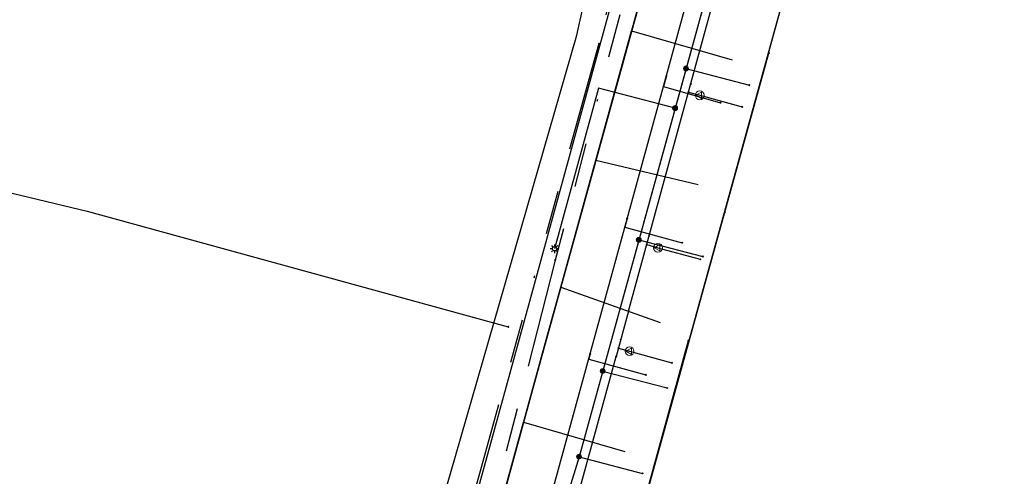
# Model space of a CAD drawing. Header units: metres. Extents: x 253430 to 254090, y 592748 to 593165.
# Tile 39 of 146: x 253645 to 253690, y 592994 to 593015. Entities that reach past the tile are written whole.
import ezdxf
from ezdxf.lldxf.tags import DXFTag

# ---------------------------------------------------------------- set-up
doc = ezdxf.new("R2010")
doc.units = ezdxf.units.M
doc.linetypes.add('RI-OVERIG-SO', pattern=[17, 5, -2, 2, -2, 0, -2, 2, -2])
for name, color, linetype in [('B-WE-IE-MEUBILAIR-S', 7, 'Continuous'), ('B-WE-KL-DATA-G', 90, 'KL-DATA-SO'), ('B-WE-KL-DATA_HULPSTUK-S', 90, 'Continuous'), ('B-WE-KL-DATA_KABELBED-G', 90, 'Continuous'), ('B-WE-KL-ET_LS-G', 190, 'KL-LS-SO'), ('B-WE-KL-ET_LS_HULPSTUK-S', 190, 'Continuous'), ('B-WE-KL-ET_LS_KABELBED-G', 190, 'Continuous'), ('B-WE-KL-GAS_LD-G', 50, 'KL-GAS_LD-SO'), ('B-WE-KL-GAS_LD_HULPSTUK-S', 50, 'Continuous'), ('B-WE-KL-OVERIG-G', 8, 'Continuous'), ('B-WE-KL-WATER-G', 170, 'KL-WATER-SO'), ('B-WE-KL-WATER_HULPSTUK-S', 170, 'Continuous'), ('B-WE-RI-VRIJVERVAL-G', 210, 'RI-OVERIG-SO'), ('B-WE-RI-VRIJVERVAL_HULPSTUK-S', 210, 'Continuous')]:
    doc.layers.add(name, color=color, linetype=linetype)
doc.styles.add('NLCS-ISO', font='txt')
doc.styles.get("Standard").update_dxf_attribs({"font": 'simplex.shx'})
tags = doc.linetypes.add('KL-DATA-SO', pattern='A,4,-1,[101,NLCS.SHX,S=0.5,R=0,X=0,Y=0],-1,4,-1,["D",Standard,S=1,R=0,X=-0.25,Y=-0.5],-1.5', length=12.5).pattern_tags.tags
tags[18] = DXFTag(74, 10)
tags = doc.linetypes.add('KL-GAS_LD-SO', pattern='A,4,-1,[69,NLCS.SHX,S=0.5,R=0,X=0,Y=0],-1,4,-1,["L",Standard,S=1,R=0,X=0.25,Y=-0.5],-2', length=13).pattern_tags.tags
tags[18] = DXFTag(74, 10)
tags = doc.linetypes.add('KL-LS-SO', pattern='A,4,-1,[103,NLCS.SHX,S=0.75,R=0,X=0,Y=0],-1,4,-1,["L",Standard,S=1,R=0,X=0,Y=-0.5],-2', length=13).pattern_tags.tags
tags[18] = DXFTag(74, 10)
doc.linetypes.add('KL-WATER-SO', pattern='A,7,-0.5,[168,NLCS.SHX,S=0.75,R=0,X=0.75,Y=0],-2', length=9.5)

# ---------------------------------------------------------------- blocks, each defined once
blk = doc.blocks.new('SKL-WTB_HULP_OVERIG-SO')
at = {"color": 0, "linetype": 'ByBlock', "lineweight": 18}
for points in [[(-0.14, 0.14), (0.14, -0.14)], [(0.14, 0.14), (-0.14, -0.14)]]:
    blk.add_lwpolyline(points, dxfattribs=at)
at = {"color": 0, "linetype": 'ByBlock', "lineweight": 18, "style": 'NLCS-ISO', "flags": 1}
for tag, p in [('TYPE', (1.5, 0)), ('OMSCHRIJVING', (1.5, -3)), ('LABEL', (1.5, -1.5))]:
    blk.add_attdef(tag, p, '', height=1, dxfattribs=at)
blk = doc.blocks.new('SKL-WTB_HULP_VERLOOP-SO')
at = {"color": 0, "linetype": 'ByBlock', "lineweight": 18}
for points in [[(0.44, 0.72), (-0.88, 0)], [(0.44, -0.72), (-0.88, 0)], [(0.44, -0.72), (0.44, 0.72)]]:
    blk.add_lwpolyline(points, dxfattribs=at)
blk.add_circle((0, 0), 1, dxfattribs=at)
at = {"color": 0, "linetype": 'ByBlock', "lineweight": 18, "style": 'NLCS-ISO', "flags": 1}
for tag, p in [('TYPE', (1.5, 0)), ('OMSCHRIJVING', (1.5, -3)), ('LABEL', (1.5, -1.5))]:
    blk.add_attdef(tag, p, '', height=1, dxfattribs=at)
blk = doc.blocks.new('SKL-WTB_HULP_MOF-SO')
at = {"linetype": 'ByBlock', "lineweight": 18}
h = blk.add_hatch(color=0, dxfattribs=at)
h.dxf.hatch_style = 1
h.paths.add_polyline_path([(-0.5625, 0, 1), (0.5625, 0, 1)])
at = {"color": 0, "linetype": 'ByBlock', "lineweight": 18}
blk.add_circle((0, 0), 0.5625, dxfattribs=at)
at = {"color": 0, "linetype": 'ByBlock', "lineweight": 18, "style": 'NLCS-ISO', "flags": 1}
for tag, p in [('TYPE', (1.5, 0)), ('OMSCHRIJVING', (1.5, -3)), ('LABEL', (1.5, -1.5))]:
    blk.add_attdef(tag, p, '', height=1, dxfattribs=at)
blk = doc.blocks.new('SIE-MEUBILAIR_PAAL_LICHTMAST-SO')
for points in [[(-0.62, 0), (-1, 0)], [(-0.71, 0.71), (-0.44, 0.44)], [(0, 1), (0, 0.62)], [(0.44, 0.44), (0.71, 0.71)], [(1, 0), (0.62, 0)], [(-0.71, -0.71), (-0.44, -0.44)], [(0, -0.62), (0, -1)], [(0.44, -0.44), (0.71, -0.71)]]:
    blk.add_lwpolyline(points)
blk.add_circle((0, 0), 0.5)
blk = doc.blocks.new('SRI-HULP_OVERIG-SO')
at = {"color": 0, "linetype": 'ByBlock', "lineweight": 18}
for points in [[(-0.14, 0.14), (0.14, -0.14)], [(0.14, 0.14), (-0.14, -0.14)]]:
    blk.add_lwpolyline(points, dxfattribs=at)
at = {"color": 0, "linetype": 'ByBlock', "lineweight": 18, "style": 'NLCS-ISO', "flags": 1}
for tag, p in [('TYPE', (1.5, 0)), ('OMSCHRIJVING', (1.5, -3)), ('LABEL', (1.5, -1.5))]:
    blk.add_attdef(tag, p, '', height=1, dxfattribs=at)

msp = doc.modelspace()

# ---------------------------------------------------------------- linework, layer by layer
at = {"layer": 'B-WE-KL-DATA-G'}
for points in [[(253683.376, 593030.728), (253683.516, 593031.247), (253678.362, 593032.536), (253670.08, 593002.554), (253669.418, 593000.145), (253661.102, 592969.758), (253657.441, 592970.676), (253656.468, 592966.31), (253651.108, 592963.212), (253642.934, 592960.046), (253642.28, 592959.896), (253636.581, 592961.275), (253628.303, 592963.139), (253627.34, 592963.365), (253614.507, 592966.585), (253607.315, 592968.241), (253603.719, 592969.111), (253582.698, 592971.698), (253582.972, 592972.865), (253584.58, 592979.781), (253581.465, 592981.84), (253542.236, 592991.376)], [(253683.376, 593030.728), (253683.516, 593031.247), (253678.362, 593032.536), (253670.08, 593002.554), (253669.418, 593000.145), (253664.694, 592982.88), (253673.449, 592980.481), (253673.694, 592981.349)], [(253681.182, 593024.926), (253676.686, 593026.468), (253670.08, 593002.554), (253669.418, 593000.145), (253664.694, 592982.88), (253673.449, 592980.481), (253673.694, 592981.349)], [(253673.694, 592981.349), (253673.449, 592980.481), (253664.694, 592982.88), (253669.418, 593000.145), (253670.08, 593002.554), (253674.903, 593020.013), (253678.527, 593019.017), (253679.593, 593019.125)], [(253673.694, 592981.349), (253673.449, 592980.481), (253664.694, 592982.88), (253669.418, 593000.145), (253670.08, 593002.554), (253673.307, 593014.237), (253677.896, 593012.925)], [(253673.694, 592981.349), (253673.449, 592980.481), (253664.694, 592982.88), (253669.418, 593000.145), (253670.08, 593002.554), (253673.307, 593014.237), (253677.896, 593012.925)], [(253673.694, 592981.349), (253673.449, 592980.481), (253664.694, 592982.88), (253669.418, 593000.145), (253670.08, 593002.554), (253671.68, 593008.346), (253676.335, 593007.225)], [(253673.694, 592981.349), (253673.449, 592980.481), (253664.694, 592982.88), (253669.418, 593000.145), (253670.08, 593002.554), (253674.614, 593000.938)], [(253673.694, 592981.349), (253673.449, 592980.481), (253664.694, 592982.88), (253668.388, 592996.382), (253672.999, 592995.041)]]:
    msp.add_lwpolyline(points, dxfattribs=at)
at = {"layer": 'B-WE-KL-DATA_KABELBED-G'}
for points in [[(253685.95, 593066.217), (253684.053, 593059.818), (253676.45, 593030.365), (253668.135, 593000), (253665.5, 592990.373), (253664.775, 592987.726), (253664.017, 592985.132), (253659.723, 592970.444), (253657.088, 592969.088), (253657.071, 592969.08)], [(253671.761, 592985.003), (253672.229, 592986.701), (253673.514, 592991.357), (253682.512, 593023.972)], [(253674.903, 593020.013), (253673.307, 593014.237)], [(253671.769, 592985.022), (253673.514, 592991.357), (253681.153, 593019.091)], [(253673.307, 593014.237), (253671.68, 593008.346)], [(253673.307, 593014.237), (253677.896, 593012.925)], [(253671.769, 592985.022), (253679.561, 593013.227)], [(253671.68, 593008.346), (253670.08, 593002.554)], [(253671.68, 593008.346), (253676.335, 593007.225)], [(253671.769, 592985.022), (253677.557, 593005.968)], [(253670.08, 593002.554), (253668.388, 592996.382)], [(253670.08, 593002.554), (253674.614, 593000.938)], [(253671.769, 592985.022), (253671.971, 592985.759), (253672.229, 592986.701), (253675.906, 593000.114)], [(253668.388, 592996.382), (253666.62, 592989.919)], [(253668.388, 592996.382), (253672.999, 592995.041)]]:
    msp.add_lwpolyline(points, dxfattribs=at)
at = {"layer": 'B-WE-KL-ET_LS-G'}
for points in [[(253703.673, 593025.366), (253691.483, 593028.324), (253680.94, 593031.251), (253670.912, 592994.811), (253670.411, 592993.177), (253669.196, 592988.572), (253667.395, 592982.031), (253664.305, 592970.739), (253662.321, 592961.198), (253666.643, 592960.004), (253675.531, 592957.715), (253678.298, 592956.942)], [(253680.171, 593028.455), (253670.912, 592994.811), (253670.411, 592993.177), (253670.018, 592993.28)], [(253675.787, 593012.526), (253678.675, 593011.768)], [(253675.29, 593010.719), (253671.805, 593011.633), (253669.798, 593004.299)], [(253673.636, 593004.707), (253676.55, 593003.943)], [(253671.988, 592998.719), (253674.924, 592997.948)], [(253670.912, 592994.811), (253673.81, 592994.051)]]:
    msp.add_lwpolyline(points, dxfattribs=at)
at = {"layer": 'B-WE-KL-ET_LS_KABELBED-G'}
msp.add_lwpolyline([(253680.171, 593028.455), (253670.912, 592994.811), (253670.411, 592993.177)], dxfattribs=at)
at = {"layer": 'B-WE-KL-GAS_LD-G'}
for points in [[(253673.167, 593001.452), (253680.355, 593027.744), (253685.972, 593053.784)], [(253623.906, 593011.073), (253624.083, 593011.971), (253625.05, 593011.767), (253636.005, 593009.013), (253648.497, 593006.011), (253667.688, 593000.738)], [(253675.898, 593011.442), (253676.413, 593011.301)], [(253676.413, 593011.301), (253678.342, 593010.773)], [(253673.997, 593004.487), (253674.51, 593004.346)], [(253674.51, 593004.346), (253676.439, 593003.818)], [(253673.167, 593001.452), (253672.6, 592999.379)], [(253672.706, 592999.765), (253673.217, 592999.625)], [(253673.217, 592999.625), (253675.147, 592999.098)], [(253671.144, 592947.032), (253672.935, 592953.924), (253680.967, 592981.711), (253668.692, 592985.088), (253672.6, 592999.379)]]:
    msp.add_lwpolyline(points, dxfattribs=at)
at = {"layer": 'B-WE-KL-OVERIG-G'}
msp.add_lwpolyline([(253655.637, 592955.365), (253655.637, 592957.712), (253655.738, 592960.058), (253656.026, 592962.958), (253657.267, 592967.068), (253665.276, 592994.84), (253670.816, 593014.051), (253674.8, 593031.981), (253677.801, 593044.808), (253679.552, 593052.201), (253681.147, 593059.629), (253681.707, 593061.329), (253682.366, 593062.675), (253682.997, 593063.544)], dxfattribs=at)
at = {"layer": 'B-WE-KL-WATER-G'}
for points in [[(253672.107, 592981.44), (253668.353, 592988.304), (253678.076, 593023.807)], [(253674.893, 593012.185), (253674.761, 593011.703), (253677.359, 593010.965)], [(253673.111, 593005.675), (253673.005, 593005.289), (253675.61, 593004.576)], [(253671.421, 592999.502), (253671.355, 592999.261), (253673.958, 592998.542)]]:
    msp.add_lwpolyline(points, dxfattribs=at)
at = {"layer": 'B-WE-RI-VRIJVERVAL-G'}
for points in [[(253683.37, 593062.98), (253671.82, 593013.66)], [(253678.89, 593038.29), (253669.83, 593003.78)], [(253671.82, 593013.66), (253655.64, 592955.37)], [(253669.83, 593003.78), (253660.98, 592969.27)]]:
    msp.add_lwpolyline(points, dxfattribs=at)

# ---------------------------------------------------------------- block references
at = {"layer": 'B-WE-IE-MEUBILAIR-S', "xscale": 0.2, "yscale": 0.2, "zscale": 0.2}
msp.add_blockref('SIE-MEUBILAIR_PAAL_LICHTMAST-SO', (253669.798, 593004.299), dxfattribs=at)
at = {"layer": 'B-WE-KL-DATA_HULPSTUK-S', "xscale": 0.2, "yscale": 0.2, "zscale": 0.2}
for p in [(253679.561, 593013.227), (253677.557, 593005.968), (253675.906, 593000.114)]:
    msp.add_blockref('SKL-WTB_HULP_OVERIG-SO', p, dxfattribs=at)
at = {"layer": 'B-WE-KL-ET_LS_HULPSTUK-S', "xscale": 0.2, "yscale": 0.2, "zscale": 0.2}
for name, p in [('SKL-WTB_HULP_MOF-SO', (253675.787, 593012.526)), ('SKL-WTB_HULP_OVERIG-SO', (253678.675, 593011.768)), ('SKL-WTB_HULP_MOF-SO', (253675.29, 593010.719)), ('SKL-WTB_HULP_MOF-SO', (253673.636, 593004.707)), ('SKL-WTB_HULP_OVERIG-SO', (253676.55, 593003.943)), ('SKL-WTB_HULP_MOF-SO', (253671.988, 592998.719)), ('SKL-WTB_HULP_OVERIG-SO', (253674.924, 592997.948)), ('SKL-WTB_HULP_MOF-SO', (253670.912, 592994.811)), ('SKL-WTB_HULP_OVERIG-SO', (253673.81, 592994.051))]:
    msp.add_blockref(name, p, dxfattribs=at)
at = {"layer": 'B-WE-KL-GAS_LD_HULPSTUK-S', "xscale": 0.2, "yscale": 0.2, "zscale": 0.2}
for name, p in [('SKL-WTB_HULP_OVERIG-SO', (253676.004, 593011.829)), ('SKL-WTB_HULP_OVERIG-SO', (253675.898, 593011.442)), ('SKL-WTB_HULP_VERLOOP-SO', (253676.413, 593011.301)), ('SKL-WTB_HULP_OVERIG-SO', (253678.342, 593010.773)), ('SKL-WTB_HULP_OVERIG-SO', (253674.102, 593004.872)), ('SKL-WTB_HULP_OVERIG-SO', (253673.997, 593004.487)), ('SKL-WTB_HULP_VERLOOP-SO', (253674.51, 593004.346)), ('SKL-WTB_HULP_OVERIG-SO', (253676.439, 593003.818)), ('SKL-WTB_HULP_OVERIG-SO', (253673.167, 593001.452)), ('SKL-WTB_HULP_OVERIG-SO', (253667.688, 593000.738)), ('SKL-WTB_HULP_OVERIG-SO', (253672.811, 593000.151)), ('SKL-WTB_HULP_OVERIG-SO', (253672.706, 592999.765)), ('SKL-WTB_HULP_VERLOOP-SO', (253673.217, 592999.625)), ('SKL-WTB_HULP_OVERIG-SO', (253672.6, 592999.379)), ('SKL-WTB_HULP_OVERIG-SO', (253675.147, 592999.098))]:
    msp.add_blockref(name, p, dxfattribs=at)
at = {"layer": 'B-WE-KL-WATER_HULPSTUK-S', "xscale": 0.2, "yscale": 0.2, "zscale": 0.2}
for p in [(253674.893, 593012.185), (253677.359, 593010.965), (253673.111, 593005.675), (253675.61, 593004.576), (253671.421, 592999.502), (253673.958, 592998.542)]:
    msp.add_blockref('SKL-WTB_HULP_OVERIG-SO', p, dxfattribs=at)
at = {"layer": 'B-WE-RI-VRIJVERVAL_HULPSTUK-S', "xscale": 0.2, "yscale": 0.2, "zscale": 0.2}
for p in [(253671.824, 593013.658), (253669.825, 593003.782)]:
    msp.add_blockref('SRI-HULP_OVERIG-SO', p, dxfattribs=at)

doc.saveas('drawing.dxf')
